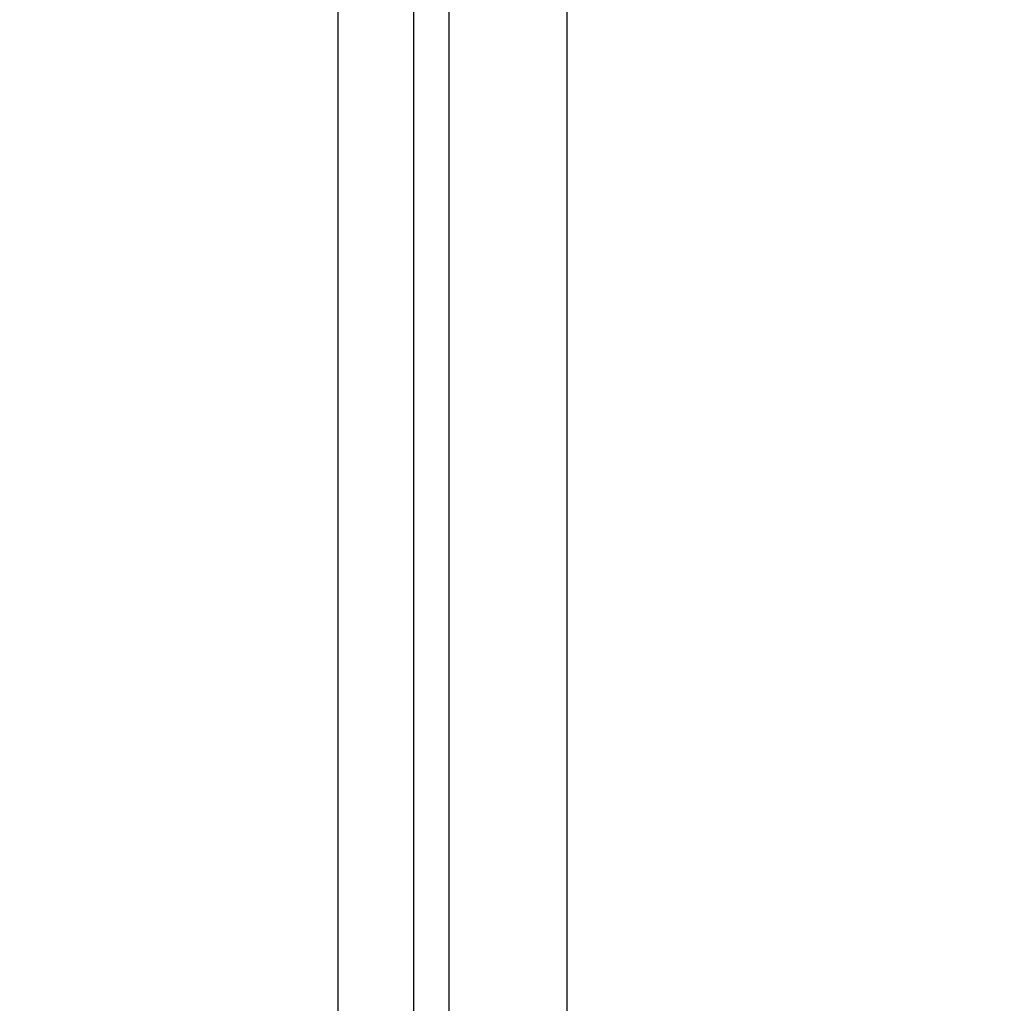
# Model space of a CAD drawing. Header units: inches. Extents: x 0 to 34, y 0 to 22.
# Tile 48 of 100: x 15.714 to 16.55, y 11.85 to 12.684. Entities that reach past the tile are written whole.
import ezdxf

# ---------------------------------------------------------------- set-up
doc = ezdxf.new("R2010")
doc.units = ezdxf.units.IN
doc.header["$LTSCALE"] = 1.87
doc.header["$MEASUREMENT"] = 0
doc.layers.get('0').update_dxf_attribs({"linetype": 'CONTINUOUS'})
doc.layers.add('DATUMCURVES', color=7, linetype='CONTINUOUS')
doc.layers.add('DIMENSIONS', color=7, linetype='CONTINUOUS')
doc.styles.get("Standard").update_dxf_attribs({"font": 'txt', "width": 0.8})
doc.dimstyles.new('DIMSTYLE_1', dxfattribs={"dimtxt": 0.125, "dimasz": 0.18, "dimexe": 0.18, "dimexo": 0.0625, "dimgap": 0.09, "dimtad": 0, "dimtih": 1, "dimtoh": 1, "dimdec": 3, "dimzin": 4, "dimdsep": 46, "dimtxsty": 'STANDARD', "dimblk": '_FILLED', "dimblk1": '_FILLED', "dimblk2": '_FILLED', "dimcen": 0.09, "dimadec": 0, "dimazin": 0, "dimtp": 0.001, "dimtm": 0.001, "dimtfac": 1, "dimtdec": 3, "dimtofl": 0, "dimtmove": 0, "dimatfit": 3, "dimldrblk": '_FILLED', "dimfxl": 1, "dimtolj": 1, "dimtzin": 4, "dimarcsym": 0})

# ---------------------------------------------------------------- blocks, each defined once
blk = doc.blocks.new('_FILLED')
at = {"color": 0, "linetype": 'BYBLOCK'}
blk.add_solid([(0, 0), (-1, 0.1736), (-1, -0.1736)], dxfattribs=at)
blk = doc.blocks.new('*D23')
at = {"layer": 'DIMENSIONS', "color": 2, "linetype": 'CONTINUOUS'}
for p, q in [((14.87853, 16.45433), (17.94174, 16.45433)), ((17.81674, 16.45433), (17.81674, 13.53288)), ((17.81674, 10.41039), (17.81674, 13.28288)), ((14.87853, 10.41039), (17.94174, 10.41039))]:
    blk.add_line(p, q, dxfattribs=at)
at = {"layer": 'DIMENSIONS', "color": 2, "linetype": 'CONTINUOUS', "xscale": 0.18, "yscale": 0.18, "zscale": 0.18}
for p, rotation in [((17.81674, 16.45433), 90), ((17.81674, 10.41039), 270)]:
    blk.add_blockref('_FILLED', p, dxfattribs=dict(at, rotation=rotation))
at = {"layer": 'DIMENSIONS', "color": 2, "linetype": 'CONTINUOUS', "width": 0.8}
for s, p in [('[', (17.72924, 13.34538)), (']', (18.42924, 13.34538)), ('6.044', (17.10424, 13.34538)), ('153.52', (17.82924, 13.34538))]:
    blk.add_text(s, height=0.125, dxfattribs=at).set_placement(p)

msp = doc.modelspace()

# ---------------------------------------------------------------- linework, layer by layer
at = {"color": 7, "linetype": 'CONTINUOUS'}
for p, q in [((16.04907, 9.32382), (16.04907, 18.94484)), ((16.07907, 9.32646), (16.07907, 18.94219)), ((16.17907, 9.33889), (16.17907, 18.92977))]:
    msp.add_line(p, q, dxfattribs=at)
at = {"layer": 'DATUMCURVES', "color": 40, "linetype": 'CONTINUOUS'}
msp.add_open_spline([(15.98449, 18.15598, 0.8645), (15.98449, 17.73057, 0.8645), (15.98449, 15.00795, 0.8645), (15.98449, 12.28533, 0.8645), (15.98449, 9.98812, 0.8645)], degree=3, knots=[0, 0, 0, 0, 0.15625, 1, 1, 1, 1], dxfattribs=at)

# ---------------------------------------------------------------- dimensions: what is measured, and where the dimension line sits
at = {"layer": 'DIMENSIONS', "color": 2, "linetype": 'CONTINUOUS'}
dim = msp.add_linear_dim(base=(17.81674, 10.41039), p1=(14.87853, 16.45433), p2=(14.87853, 10.41039), angle=270, dimstyle='DIMSTYLE_1', dxfattribs=at)
dim.commit()
dim.dimension.update_dxf_attribs({"geometry": '*D23', "text_midpoint": (17.81674, 13.40788), "dimtype": 160})

doc.saveas('drawing.dxf')
